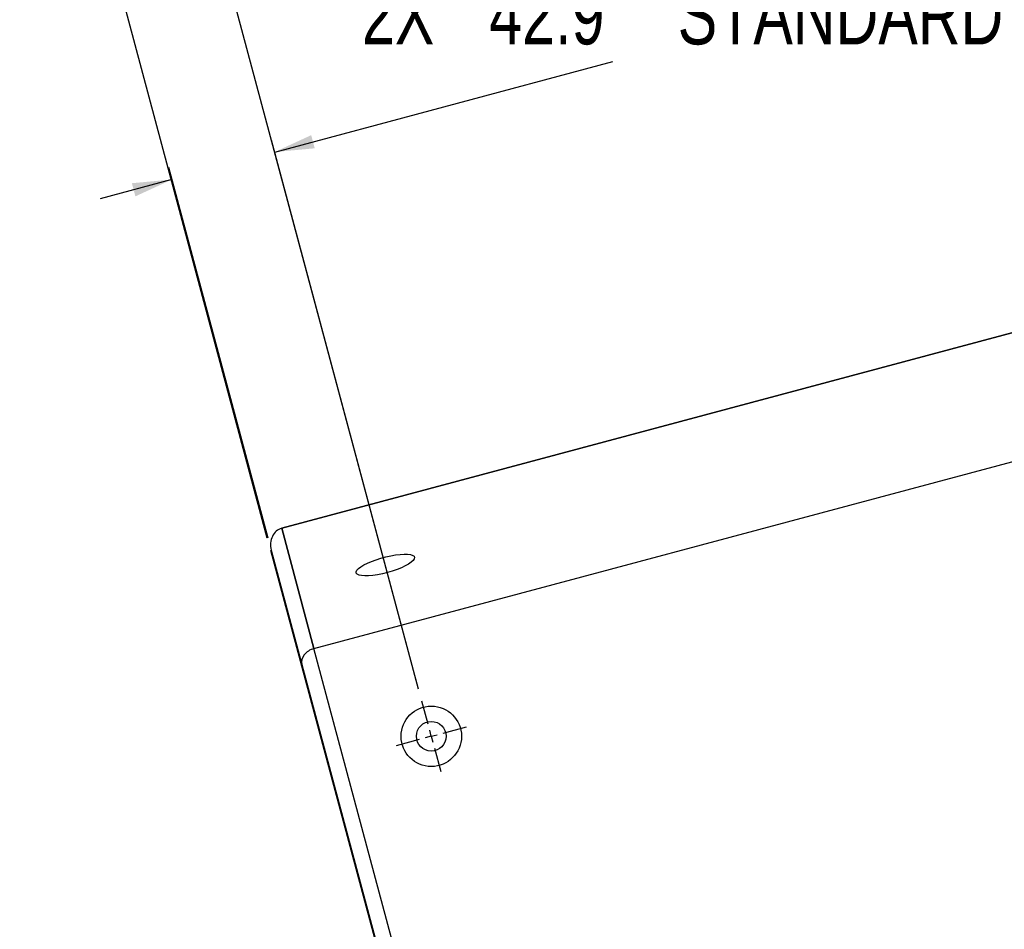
# Model space of a CAD drawing. Header units: millimetres. Extents: x 0 to 4205, y 0 to 2970.
# Tile 26 of 33: x 1630 to 2027, y 2188 to 2555. Entities that reach past the tile are written whole.
import ezdxf

# ---------------------------------------------------------------- set-up
doc = ezdxf.new("R2010")
doc.units = ezdxf.units.MM
doc.header["$LTSCALE"] = 5
doc.layers.add('SLD-0', color=7, linetype='Continuous')
doc.styles.add('SLDTEXTSTYLE0', font='TXT', dxfattribs={"width": 0.75})
doc.dimstyles.new('SLDDIMSTYLE1', dxfattribs={"dimtxt": 23.8125, "dimasz": 16, "dimexe": 0, "dimexo": 0.0625, "dimgap": 5.953125, "dimtad": 0, "dimtih": 1, "dimtoh": 1, "dimdec": 1, "dimrnd": 1e-09, "dimzin": 12, "dimdsep": 46, "dimtxsty": 'SLDTEXTSTYLE0', "dimsah": 1, "dimcen": 0.09, "dimadec": 0, "dimazin": 3, "dimtfac": 1, "dimtdec": 1, "dimtmove": 0, "dimatfit": 0, "dimfxl": 1, "dimfrac": 2, "dimtolj": 1, "dimtzin": 12, "dimarcsym": 0})

# ---------------------------------------------------------------- blocks, each defined once
blk = doc.blocks.new('_D_27')
at = {"layer": 'SLD-0', "color": 7, "transparency": 16777216}
for p, q in [((1786.44, 2722.89), (1779.2, 2722.89)), ((1779.2, 2722.89), (1779.2, 2685.06)), ((1848, 2722.89), (1855.24, 2722.89)), ((1855.24, 2722.89), (1855.24, 2685.06)), ((1779.2, 2685.06), (1786.44, 2685.06)), ((1855.24, 2685.06), (1848, 2685.06)), ((1700.35, 2621.97), (1799.28, 2648.48)), ((1790.61, 2285.12), (1699.06, 2626.8)), ((1729.55, 2346.01), (1657.31, 2615.61)), ((1658.6, 2610.78), (1629.62, 2603.02))]:
    blk.add_line(p, q, dxfattribs=at)
for points in [[(1700.35, 2621.97), (1716.52, 2623.45), (1715.1, 2628.77)], [(1658.6, 2610.78), (1642.43, 2609.3), (1643.86, 2603.98)]]:
    blk.add_solid(points, dxfattribs=at)
at = {"layer": 'SLD-0', "color": 7, "transparency": 16777216, "attachment_point": 1, "style": 'SLDTEXTSTYLE0'}
for s, insert, char_height in [('1.70', (1786.44, 2715.75), 23.812), ('2X', (1735.04, 2679.17), 23.812), ('43.2', (1786.44, 2679.17), 23.812), ('OUTDOOR MODELS', (1862.49, 2679.17), 23.8125)]:
    blk.add_mtext(s, dxfattribs=dict(at, insert=insert, char_height=char_height))
blk = doc.blocks.new('_D_31')
at = {"layer": 'SLD-0', "color": 7, "transparency": 16777216}
for p, q in [((1819.11, 2612.9), (1811.87, 2612.9)), ((1811.87, 2612.9), (1811.87, 2575.06)), ((1880.67, 2612.9), (1887.92, 2612.9)), ((1887.92, 2612.9), (1887.92, 2575.06)), ((1811.87, 2575.06), (1819.11, 2575.06)), ((1887.92, 2575.06), (1880.67, 2575.06)), ((1732.52, 2501.93), (1868.93, 2538.49)), ((1790.61, 2285.12), (1731.22, 2506.76)), ((1729.84, 2346.09), (1689.76, 2495.65)), ((1691.05, 2490.82), (1662.08, 2483.06))]:
    blk.add_line(p, q, dxfattribs=at)
for points in [[(1732.52, 2501.93), (1748.68, 2503.42), (1747.26, 2508.73)], [(1691.05, 2490.82), (1674.89, 2489.34), (1676.31, 2484.03)]]:
    blk.add_solid(points, dxfattribs=at)
at = {"layer": 'SLD-0', "color": 7, "transparency": 16777216, "attachment_point": 1, "style": 'SLDTEXTSTYLE0'}
for s, insert, char_height in [('1.69', (1819.11, 2605.76), 23.812), ('2X', (1767.72, 2569.18), 23.812), ('42.9', (1819.11, 2569.18), 23.812), ('STANDARD & PI MODELS', (1895.16, 2569.18), 23.8125)]:
    blk.add_mtext(s, dxfattribs=dict(at, insert=insert, char_height=char_height))
blk = doc.blocks.new('SW_CENTERMARKSYMBOL_10')
at = {"layer": 'SLD-0', "color": 0}
for p, q in [((-1.29, 4.83), (-3.8, 14.19)), ((0, 0), (-2.41, -0.65)), ((0, 0), (-0.65, 2.41)), ((0, 0), (2.41, 0.65)), ((0, 0), (0.65, -2.41)), ((4.83, 1.29), (14.19, 3.8)), ((-4.83, -1.29), (-14.19, -3.8)), ((1.29, -4.83), (3.8, -14.19))]:
    blk.add_line(p, q, dxfattribs=at)

msp = doc.modelspace()

# ---------------------------------------------------------------- linework, layer by layer
at = {"color": 7, "linetype": 'Continuous', "lineweight": 25}
for p, q in [((1735.349529, 2350.042801), (2287.523142, 2497.997275)), ((2287.52317, 2497.997171), (1735.349557, 2350.042697)), ((1748.360699, 2301.484454), (2478.458842, 2497.113662)), ((1748.360727, 2301.48435), (2478.45887, 2497.113558)), ((1748.360727, 2301.48435), (1735.349529, 2350.042801)), ((1735.349557, 2350.042697), (1748.360699, 2301.484454)), ((1731.129844, 2341.25644), (1743.488191, 2295.134459)), ((1854.443495, 1905.578069), (1748.360699, 2301.484454)), ((1854.391493, 1905.772143), (1748.360699, 2301.484454)), ((1748.360806, 2301.484056), (1748.360727, 2301.48435)), ((1743.488191, 2295.134459), (1848.155887, 1904.509301))]:
    msp.add_line(p, q, dxfattribs=at)
at = {"color": 7, "linetype": 'Continuous', "lineweight": 25, "flags": 128}
msp.add_lwpolyline([(1778.001572, 2332.182149), (1775.99956, 2331.692703), (1774.031677, 2331.305029), (1772.154485, 2331.030269), (1770.422018, 2330.876335), (1768.884063, 2330.84764), (1767.584946, 2330.945033), (1766.562011, 2331.165704), (1765.844669, 2331.503299), (1765.45354, 2331.948103), (1765.399947, 2332.487337), (1765.685339, 2333.105465), (1766.301577, 2333.784724), (1767.230885, 2334.505559), (1768.446546, 2335.247237), (1769.913608, 2335.988428), (1771.589842, 2336.707803), (1773.427044, 2337.38467), (1775.372365, 2337.99956), (1777.369826, 2338.534778), (1779.361911, 2338.974913), (1781.291408, 2339.307329), (1783.102756, 2339.52245), (1784.743866, 2339.614091), (1786.167555, 2339.579624), (1787.332777, 2339.420017), (1788.206084, 2339.139881), (1788.762305, 2338.747262), (1788.985452, 2338.253459), (1788.869184, 2337.672699), (1788.416687, 2337.021647), (1787.641135, 2336.319073), (1786.564763, 2335.58517), (1785.218565, 2334.841058), (1783.641237, 2334.108135), (1781.878162, 2333.407488), (1779.980031, 2332.759266), (1778.001572, 2332.182149)], dxfattribs=at)
at = {"color": 7, "linetype": 'Continuous', "lineweight": 25}
for radius in [12.192, 5.9944]:
    msp.add_circle((1795.707697, 2266.101929), radius, dxfattribs=at)
for centre, major_axis, ratio, start_param, end_param in [((1737.26347, 2342.899939), (-1.913897, 7.142762), 0.8587194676, 0, 1.5707963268), ((1749.621818, 2296.77796), (6.133629, 1.643501), 0.767326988, 1.5707963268, 3.1415926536)]:
    msp.add_ellipse(centre, major_axis=major_axis, ratio=ratio, start_param=start_param, end_param=end_param, dxfattribs=at)
at = {"layer": 'SLD-0', "color": 7}
msp.add_line((1730.840064, 2341.178792), (1847.866109, 1904.431645), dxfattribs=at)

# ---------------------------------------------------------------- block references
msp.add_blockref('SW_CENTERMARKSYMBOL_10', (1795.707697, 2266.101929), dxfattribs=at)

# ---------------------------------------------------------------- dimensions: what is measured, and where the dimension line sits
for base, p1, text, picture, middle in [((1700.353341, 2621.969229), (1730.840064, 2341.178792), '2X<>OUTDOOR MODELS', '_D_27', (1947.151927, 2688.09871)), ((1732.516991, 2501.932855), (1731.129841, 2341.256438), '2X<>STANDARD & PI MODELS', '_D_31', (2016.802356, 2578.106889))]:
    dim = msp.add_linear_dim(base=base, p1=p1, p2=(1791.905127, 2280.293311), angle=15, text=text, dimstyle='SLDDIMSTYLE1', dxfattribs=at)
    dim.commit()
    dim.dimension.update_dxf_attribs({"geometry": picture, "text_midpoint": middle, "dimtype": 160})

doc.saveas('drawing.dxf')
